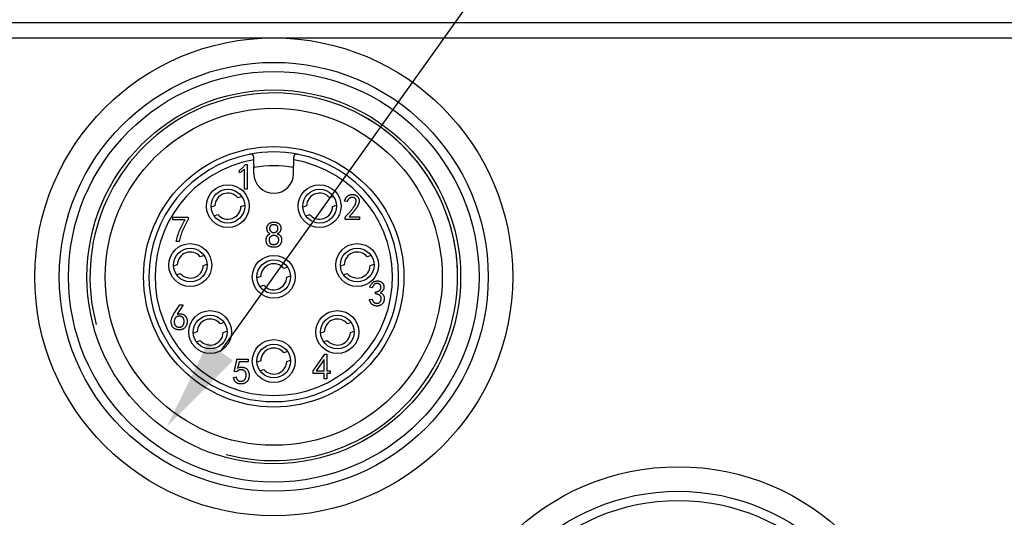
# Model space of a CAD drawing. Header units: millimetres. Extents: x 0 to 594, y 0 to 420.
# Tile 7 of 9: x 424 to 456, y 278 to 295. Entities that reach past the tile are written whole.
import ezdxf

# ---------------------------------------------------------------- set-up
doc = ezdxf.new("R2010")
doc.units = ezdxf.units.MM
doc.header["$LTSCALE"] = 32.67
doc.header["$PDMODE"] = 3
doc.header["$PDSIZE"] = 8
doc.layers.get('0').update_dxf_attribs({"linetype": 'CONTINUOUS'})
doc.layers.get('Defpoints').update_dxf_attribs({"linetype": 'CONTINUOUS'})
doc.layers.add('00_COMPONENTS', color=7, linetype='CONTINUOUS')
doc.layers.add('51__DRAFT_DIMS', color=7, linetype='CONTINUOUS')
doc.styles.get("Standard").update_dxf_attribs({"font": 'Roboto-Regular.ttf'})
doc.dimstyles.new('DIMSTYLE_5', dxfattribs={"dimtxt": 3, "dimasz": 3, "dimexe": 2.5, "dimexo": 0.5, "dimtad": 1, "dimdsep": 46, "dimtxsty": 'STANDARD', "dimblk": '_FILLED', "dimblk1": '_FILLED', "dimblk2": '_FILLED', "dimcen": 0.09, "dimclrt": 3, "dimazin": 2, "dimtp": 0.2, "dimtm": 0.2, "dimtfac": 1, "dimtofl": 0, "dimtmove": 0, "dimatfit": 1, "dimldrblk": '_FILLED', "dimfxl": 1, "dimtolj": 1, "dimarcsym": 0})

# ---------------------------------------------------------------- blocks, each defined once
blk = doc.blocks.new('_FILLED')
at = {"color": 0, "linetype": 'ByBlock'}
blk.add_solid([(0, 0), (-1, 0.167), (-1, -0.167)], dxfattribs=at)
blk = doc.blocks.new('*D12')
at = {"layer": '51__DRAFT_DIMS', "color": 0, "lineweight": -2}
for p in [(430.49, 283.784), (472.5, 322.03)]:
    blk.add_line(p, (457.762, 322.03), dxfattribs=at)
at = {"layer": 'Defpoints', "color": 0}
for p in [(435.715, 291.112), (428.748, 281.342)]:
    blk.add_point(p, dxfattribs=at)
at = {"layer": '51__DRAFT_DIMS', "color": 0, "linetype": 'ByBlock', "lineweight": -2, "xscale": 3, "yscale": 3, "zscale": 3, "rotation": 234.5079774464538}
blk.add_blockref('_FILLED', (428.748, 281.342), dxfattribs=at)
at = {"layer": '51__DRAFT_DIMS', "color": 0, "insert": (460.831, 326.655), "char_height": 3, "attachment_point": 1, "line_spacing_factor": 0.9}
blk.add_mtext('\\A1;M12x1', dxfattribs=at)

msp = doc.modelspace()

# ---------------------------------------------------------------- linework, layer by layer
at = {"layer": '00_COMPONENTS', "color": 0}
for p, q in [((422.739, 294.527), (457.325, 294.527)), ((423.446, 294.027), (456.617, 294.027)), ((431.309, 289.896), (431.366, 289.896)), ((431.366, 289.896), (431.366, 289.091)), ((431.582, 289.877), (431.582, 290.13)), ((432.882, 289.877), (432.882, 290.13)), ((431.118, 289.62), (431.118, 289.709)), ((431.272, 289.091), (431.272, 289.737)), ((431.584, 289.6), (431.584, 289.827)), ((432.88, 289.597), (432.88, 289.827)), ((431.366, 289.091), (431.272, 289.091)), ((431.185, 288.848), (431.061, 288.805)), ((434.18, 288.848), (434.056, 288.805)), ((434.628, 288.685), (434.539, 288.699)), ((430.309, 288.545), (430.185, 288.502)), ((431.159, 288.521), (431.283, 288.564)), ((433.305, 288.545), (433.18, 288.502)), ((434.154, 288.521), (434.279, 288.564)), ((428.935, 288.088), (428.935, 288.172)), ((428.935, 288.172), (429.436, 288.172)), ((429.338, 288.088), (428.935, 288.088)), ((429.436, 288.172), (429.436, 288.092)), ((430.283, 288.218), (430.407, 288.261)), ((433.279, 288.218), (433.403, 288.261)), ((434.558, 288.1), (434.558, 288.119)), ((435.03, 288.1), (434.558, 288.1)), ((434.693, 288.185), (435.03, 288.185)), ((435.03, 288.185), (435.03, 288.1)), ((429.146, 287.381), (429.043, 287.381)), ((429.959, 286.924), (429.835, 286.881)), ((435.406, 286.924), (435.282, 286.881)), ((429.084, 286.621), (428.959, 286.578)), ((429.933, 286.598), (430.058, 286.641)), ((432.682, 286.542), (432.558, 286.499)), ((434.53, 286.621), (434.406, 286.578)), ((435.38, 286.598), (435.504, 286.641)), ((429.058, 286.295), (429.182, 286.338)), ((431.807, 286.239), (431.683, 286.196)), ((432.657, 286.215), (432.781, 286.258)), ((434.504, 286.295), (434.628, 286.338)), ((431.781, 285.912), (431.905, 285.955)), ((435.449, 285.869), (435.365, 285.884)), ((435.548, 285.673), (435.548, 285.734)), ((435.356, 285.486), (435.44, 285.5)), ((428.973, 285.016), (429.165, 285.315)), ((429.272, 285.315), (429.076, 285.007)), ((429.165, 285.315), (429.272, 285.315)), ((429.731, 284.434), (429.607, 284.391)), ((430.607, 284.737), (430.483, 284.694)), ((430.581, 284.411), (430.705, 284.454)), ((433.882, 284.434), (433.758, 284.391)), ((434.758, 284.737), (434.634, 284.694)), ((434.732, 284.411), (434.856, 284.454)), ((429.705, 284.108), (429.83, 284.151)), ((433.856, 284.108), (433.98, 284.151)), ((432.682, 283.792), (432.558, 283.749)), ((431.029, 283.534), (431.399, 283.534)), ((431.399, 283.534), (431.399, 283.45)), ((431.807, 283.489), (431.683, 283.446)), ((432.657, 283.465), (432.781, 283.508)), ((433.516, 283.156), (433.895, 283.703)), ((433.877, 283.525), (433.615, 283.156)), ((433.877, 283.156), (433.877, 283.525)), ((433.895, 283.703), (433.965, 283.703)), ((433.965, 283.703), (433.965, 283.156)), ((431.399, 283.45), (431.099, 283.45)), ((431.781, 283.162), (431.905, 283.205)), ((433.516, 283.076), (433.516, 283.156)), ((433.615, 283.156), (433.877, 283.156)), ((433.965, 283.156), (434.078, 283.156)), ((434.078, 283.156), (434.078, 283.076)), ((430.917, 282.94), (431.001, 282.964)), ((431.02, 283.123), (430.94, 283.132)), ((433.877, 283.076), (433.516, 283.076)), ((433.877, 282.898), (433.877, 283.076)), ((433.965, 282.898), (433.877, 282.898)), ((433.965, 283.076), (433.965, 282.898)), ((434.078, 283.076), (433.965, 283.076))]:
    msp.add_line(p, q, dxfattribs=at)
for centre, radius in [((432.232, 286.227), 7.8), ((432.232, 286.227), 7), ((432.232, 286.227), 6.7), ((432.232, 286.227), 6.1), ((432.232, 286.227), 5.5), ((432.232, 286.227), 4.25), ((430.734, 288.533), 0.7), ((430.734, 288.533), 0.55), ((433.729, 288.533), 0.7), ((433.729, 288.533), 0.55), ((429.508, 286.61), 0.7), ((429.508, 286.61), 0.55), ((434.955, 286.61), 0.7), ((434.955, 286.61), 0.55), ((432.232, 286.227), 0.7), ((432.232, 286.227), 0.55), ((430.156, 284.423), 0.7), ((434.307, 284.423), 0.7), ((430.156, 284.423), 0.55), ((434.307, 284.423), 0.55), ((432.232, 283.477), 0.7), ((432.232, 283.477), 0.55), ((445.432, 272.227), 7.8), ((445.432, 272.227), 7), ((445.432, 272.227), 6.7)]:
    msp.add_circle(centre, radius, dxfattribs=at)
for centre, radius, start, end in [((432.232, 286.227), 6, 255, 195), ((432.232, 286.227), 4.075, 101.4239, 179.8845), ((432.232, 286.227), 4.075, 100.8757, 101.4239), ((432.232, 286.227), 4.075, 79.1243, 100.8757), ((431.482, 290.13), 0.1, 0, 100.8744), ((432.982, 290.13), 0.1, 79.1243, 180), ((432.232, 286.227), 4.075, 78.7654, 79.1243), ((432.232, 286.227), 4.075, 0.2708, 78.7654), ((432.232, 286.227), 3.875, 99.6566, 80.3434), ((432.232, 289.877), 0.65, 180, 184.4117), ((432.232, 286.227), 3.623, 79.6956, 100.3044), ((432.232, 289.6), 0.648, 180, 359.7575), ((432.232, 289.877), 0.65, 355.5883, 360), ((430.734, 288.533), 0.425, 39.7544, 178.4198), ((433.729, 288.533), 0.425, 39.7544, 178.4198), ((430.734, 288.533), 0.425, 219.7544, 358.4198), ((433.729, 288.533), 0.425, 219.7544, 358.4198), ((429.508, 286.61), 0.425, 39.7544, 178.4198), ((434.955, 286.61), 0.425, 39.7544, 178.4198), ((429.508, 286.61), 0.425, 219.7544, 358.4198), ((432.232, 286.227), 0.425, 39.7544, 178.4198), ((434.955, 286.61), 0.425, 219.7544, 358.4198), ((432.232, 286.227), 4.075, 180, 0.2708), ((432.232, 286.227), 4.075, 179.8845, 180), ((432.232, 286.227), 0.425, 219.7544, 358.4198), ((430.156, 284.423), 0.425, 39.7544, 178.4198), ((434.307, 284.423), 0.425, 39.7544, 178.4198), ((430.156, 284.423), 0.425, 219.7544, 358.4198), ((434.307, 284.423), 0.425, 219.7544, 358.4198), ((432.232, 283.477), 0.425, 39.7544, 178.4198), ((432.232, 283.477), 0.425, 219.7544, 358.4198)]:
    msp.add_arc(centre, radius, start, end, dxfattribs=at)
for points, knots in [([(431.118, 289.709), (431.127, 289.716), (431.146, 289.729), (431.173, 289.75), (431.2, 289.772), (431.224, 289.795), (431.248, 289.819), (431.27, 289.844), (431.29, 289.869), (431.303, 289.887), (431.309, 289.896)], [0, 0, 0, 0, 0.130066, 0.258313, 0.384695, 0.509801, 0.633479, 0.75646, 0.878074, 1, 1, 1, 1]), ([(431.272, 289.737), (431.261, 289.727), (431.239, 289.706), (431.203, 289.676), (431.162, 289.647), (431.133, 289.629), (431.118, 289.62)], [0, 0, 0, 0, 0.227982, 0.469826, 0.72714, 1, 1, 1, 1]), ([(434.539, 288.699), (434.542, 288.708), (434.548, 288.725), (434.559, 288.749), (434.569, 288.771), (434.581, 288.792), (434.593, 288.811), (434.606, 288.828), (434.62, 288.843), (434.634, 288.856), (434.649, 288.868), (434.665, 288.878), (434.681, 288.887), (434.698, 288.894), (434.716, 288.9), (434.734, 288.905), (434.753, 288.908), (434.766, 288.909), (434.773, 288.91)], [0, 0, 0, 0, 0.082418, 0.16035, 0.234248, 0.304545, 0.370646, 0.433761, 0.494253, 0.551804, 0.607921, 0.663747, 0.718797, 0.773414, 0.828923, 0.884604, 0.941558, 1, 1, 1, 1]), ([(434.558, 288.119), (434.558, 288.125), (434.559, 288.136), (434.563, 288.153), (434.569, 288.17), (434.576, 288.186), (434.585, 288.202), (434.596, 288.217), (434.609, 288.232), (434.623, 288.246), (434.639, 288.261), (434.656, 288.278), (434.674, 288.297), (434.693, 288.318), (434.713, 288.341), (434.733, 288.366), (434.755, 288.392), (434.777, 288.421), (434.799, 288.449), (434.82, 288.476), (434.838, 288.502), (434.854, 288.526), (434.868, 288.548), (434.881, 288.569), (434.891, 288.588), (434.901, 288.61), (434.911, 288.636), (434.919, 288.665), (434.922, 288.692), (434.921, 288.717), (434.915, 288.74), (434.906, 288.761), (434.893, 288.78), (434.876, 288.796), (434.857, 288.809), (434.836, 288.817), (434.813, 288.822), (434.789, 288.821), (434.765, 288.817), (434.741, 288.81), (434.718, 288.798), (434.696, 288.784), (434.683, 288.773), (434.677, 288.768)], [0, 0, 0, 0, 0.016997, 0.033783, 0.0507, 0.067921, 0.085462, 0.103589, 0.122389, 0.142079, 0.163325, 0.186476, 0.211785, 0.239156, 0.2687, 0.300334, 0.334044, 0.369835, 0.405447, 0.438626, 0.469348, 0.497526, 0.523232, 0.546531, 0.567448, 0.585871, 0.618659, 0.648088, 0.674421, 0.698423, 0.720813, 0.74249, 0.764403, 0.787081, 0.809829, 0.831923, 0.854098, 0.877388, 0.901359, 0.92543, 0.950564, 0.976684, 1, 1, 1, 1]), ([(434.677, 288.768), (434.676, 288.767), (434.669, 288.759), (434.655, 288.742), (434.64, 288.715), (434.632, 288.695), (434.628, 288.685)], [0, 0, 0, 0, 0.03918, 0.338555, 0.656905, 1, 1, 1, 1]), ([(434.773, 288.91), (434.78, 288.91), (434.795, 288.912), (434.817, 288.912), (434.837, 288.91), (434.857, 288.908), (434.876, 288.903), (434.895, 288.896), (434.915, 288.886), (434.935, 288.875), (434.954, 288.86), (434.971, 288.843), (434.987, 288.821), (435, 288.797), (435.011, 288.77), (435.018, 288.74), (435.021, 288.708), (435.019, 288.679), (435.016, 288.654), (435.011, 288.635), (435.005, 288.615), (434.997, 288.593), (434.987, 288.571), (434.975, 288.548), (434.961, 288.524), (434.948, 288.504), (434.937, 288.487), (434.927, 288.473), (434.917, 288.458), (434.905, 288.443), (434.893, 288.426), (434.879, 288.408), (434.865, 288.39), (434.85, 288.371), (434.834, 288.351), (434.816, 288.329), (434.798, 288.308), (434.779, 288.285), (434.759, 288.261), (434.738, 288.236), (434.716, 288.211), (434.701, 288.193), (434.693, 288.185)], [0, 0, 0, 0, 0.023107, 0.044938, 0.065593, 0.085179, 0.104791, 0.125232, 0.146947, 0.170129, 0.194195, 0.219142, 0.245375, 0.273297, 0.302679, 0.33331, 0.366074, 0.401387, 0.420257, 0.440337, 0.461768, 0.484702, 0.509085, 0.535173, 0.562792, 0.592208, 0.60795, 0.624905, 0.643319, 0.662914, 0.683872, 0.706052, 0.729564, 0.754303, 0.780514, 0.808064, 0.836708, 0.866716, 0.898201, 0.930782, 0.964709, 1, 1, 1, 1]), ([(429.043, 287.381), (429.05, 287.411), (429.065, 287.47), (429.093, 287.559), (429.123, 287.648), (429.158, 287.736), (429.197, 287.824), (429.24, 287.913), (429.287, 288.001), (429.321, 288.058), (429.338, 288.088)], [0, 0, 0, 0, 0.119498, 0.23997, 0.361983, 0.485589, 0.610983, 0.738554, 0.868075, 1, 1, 1, 1]), ([(429.436, 288.092), (429.418, 288.063), (429.383, 288.005), (429.335, 287.915), (429.292, 287.826), (429.253, 287.738), (429.219, 287.649), (429.19, 287.56), (429.165, 287.471), (429.152, 287.411), (429.146, 287.381)], [0, 0, 0, 0, 0.133825, 0.264558, 0.39263, 0.518166, 0.641411, 0.762556, 0.882014, 1, 1, 1, 1]), ([(432.105, 287.632), (432.097, 287.638), (432.08, 287.648), (432.059, 287.666), (432.042, 287.684), (432.03, 287.704), (432.022, 287.726), (432.015, 287.748), (432.011, 287.771), (432.009, 287.796), (432.009, 287.82), (432.011, 287.844), (432.016, 287.865), (432.023, 287.885), (432.032, 287.904), (432.044, 287.921), (432.057, 287.939), (432.072, 287.955), (432.089, 287.97), (432.107, 287.983), (432.125, 287.993), (432.145, 288), (432.165, 288.005), (432.187, 288.009), (432.209, 288.011), (432.232, 288.011), (432.254, 288.011), (432.276, 288.009), (432.296, 288.006), (432.316, 288.002), (432.335, 287.996), (432.354, 287.988), (432.366, 287.981), (432.372, 287.978)], [0, 0, 0, 0, 0.044045, 0.083627, 0.119078, 0.151692, 0.18363, 0.216727, 0.251145, 0.287134, 0.322728, 0.356263, 0.387607, 0.417444, 0.446943, 0.477392, 0.508655, 0.541239, 0.573672, 0.604749, 0.634809, 0.664496, 0.694801, 0.725614, 0.757638, 0.790509, 0.823374, 0.854586, 0.884261, 0.912528, 0.94126, 0.971918, 1, 1, 1, 1]), ([(432.372, 287.978), (432.373, 287.977), (432.381, 287.972), (432.396, 287.962), (432.416, 287.946), (432.432, 287.925), (432.446, 287.902), (432.455, 287.88), (432.46, 287.861), (432.463, 287.846), (432.465, 287.831), (432.465, 287.815), (432.464, 287.798), (432.462, 287.781), (432.459, 287.763), (432.454, 287.744), (432.448, 287.726), (432.439, 287.709), (432.429, 287.693), (432.416, 287.678), (432.401, 287.663), (432.384, 287.65), (432.365, 287.638), (432.351, 287.631), (432.344, 287.628)], [0, 0, 0, 0, 0.008228, 0.065726, 0.125099, 0.184822, 0.247042, 0.312858, 0.347195, 0.382145, 0.417808, 0.454894, 0.493242, 0.533396, 0.575226, 0.618836, 0.663089, 0.707128, 0.75147, 0.797053, 0.843864, 0.893306, 0.945075, 1, 1, 1, 1]), ([(432.37, 287.802), (432.37, 287.802), (432.37, 287.807), (432.37, 287.817), (432.369, 287.831), (432.366, 287.844), (432.363, 287.857), (432.358, 287.868), (432.352, 287.879), (432.345, 287.888), (432.337, 287.897), (432.327, 287.904), (432.317, 287.911), (432.306, 287.916), (432.294, 287.92), (432.28, 287.924), (432.267, 287.926), (432.252, 287.928), (432.236, 287.928), (432.22, 287.927), (432.204, 287.926), (432.189, 287.923), (432.175, 287.92), (432.162, 287.915), (432.151, 287.91), (432.14, 287.903), (432.132, 287.896), (432.121, 287.885), (432.111, 287.869), (432.102, 287.849), (432.097, 287.828), (432.096, 287.813), (432.096, 287.805)], [0, 0, 0, 0, 0.001332, 0.035398, 0.069177, 0.100824, 0.131099, 0.159988, 0.188294, 0.216122, 0.24399, 0.272322, 0.301472, 0.33103, 0.361678, 0.393537, 0.426872, 0.461913, 0.499273, 0.538299, 0.577057, 0.613292, 0.64724, 0.679046, 0.708604, 0.737187, 0.764567, 0.791293, 0.843318, 0.894411, 0.946076, 1, 1, 1, 1]), ([(432.096, 287.805), (432.096, 287.798), (432.097, 287.782), (432.104, 287.759), (432.114, 287.737), (432.126, 287.72), (432.137, 287.707), (432.147, 287.698), (432.158, 287.691), (432.171, 287.685), (432.184, 287.68), (432.199, 287.677), (432.215, 287.675), (432.232, 287.674), (432.248, 287.675), (432.264, 287.677), (432.279, 287.68), (432.293, 287.685), (432.306, 287.691), (432.317, 287.698), (432.328, 287.707), (432.337, 287.716), (432.345, 287.727), (432.352, 287.738), (432.358, 287.75), (432.363, 287.763), (432.366, 287.776), (432.368, 287.789), (432.369, 287.798), (432.37, 287.802)], [0, 0, 0, 0, 0.054811, 0.110068, 0.167544, 0.228448, 0.25984, 0.290692, 0.322111, 0.354422, 0.3883, 0.423648, 0.46127, 0.501527, 0.541784, 0.579813, 0.615562, 0.649828, 0.682881, 0.71499, 0.746785, 0.779012, 0.810945, 0.842488, 0.873692, 0.905253, 0.93632, 0.968371, 1, 1, 1, 1]), ([(431.984, 287.436), (431.984, 287.445), (431.985, 287.464), (431.99, 287.492), (431.999, 287.519), (432.009, 287.542), (432.019, 287.559), (432.028, 287.572), (432.038, 287.583), (432.049, 287.595), (432.062, 287.605), (432.075, 287.615), (432.09, 287.624), (432.1, 287.63), (432.105, 287.632)], [0, 0, 0, 0, 0.114511, 0.230203, 0.347169, 0.46884, 0.53118, 0.593815, 0.656802, 0.721557, 0.787545, 0.856125, 0.926631, 1, 1, 1, 1]), ([(432.132, 287.206), (432.129, 287.207), (432.117, 287.21), (432.098, 287.217), (432.077, 287.229), (432.057, 287.242), (432.04, 287.258), (432.024, 287.275), (432.012, 287.293), (432.002, 287.314), (431.995, 287.335), (431.99, 287.359), (431.986, 287.383), (431.984, 287.409), (431.984, 287.427), (431.984, 287.436)], [0, 0, 0, 0, 0.036795, 0.121413, 0.202336, 0.281282, 0.35889, 0.435294, 0.510061, 0.584213, 0.66011, 0.739025, 0.821668, 0.908374, 1, 1, 1, 1]), ([(432.393, 287.414), (432.394, 287.421), (432.395, 287.436), (432.394, 287.455), (432.391, 287.472), (432.387, 287.484), (432.382, 287.496), (432.375, 287.507), (432.367, 287.517), (432.357, 287.527), (432.347, 287.537), (432.331, 287.549), (432.309, 287.561), (432.281, 287.572), (432.252, 287.577), (432.222, 287.577), (432.194, 287.573), (432.167, 287.564), (432.142, 287.551), (432.125, 287.538), (432.112, 287.525), (432.104, 287.514), (432.097, 287.504), (432.091, 287.492), (432.086, 287.48), (432.083, 287.467), (432.081, 287.454), (432.08, 287.445), (432.079, 287.441)], [0, 0, 0, 0, 0.039681, 0.092377, 0.118782, 0.144848, 0.170603, 0.197044, 0.224184, 0.252579, 0.282022, 0.312999, 0.375215, 0.435129, 0.494992, 0.556095, 0.616433, 0.673504, 0.72865, 0.784078, 0.811714, 0.838511, 0.864916, 0.89113, 0.917451, 0.944435, 0.971826, 1, 1, 1, 1]), ([(432.079, 287.441), (432.079, 287.431), (432.079, 287.414), (432.083, 287.388), (432.089, 287.364), (432.096, 287.346), (432.104, 287.332), (432.111, 287.323), (432.119, 287.315), (432.128, 287.308), (432.138, 287.301), (432.15, 287.296), (432.162, 287.292), (432.18, 287.287), (432.204, 287.284), (432.233, 287.283), (432.263, 287.285), (432.288, 287.289), (432.307, 287.295), (432.32, 287.3), (432.333, 287.306), (432.344, 287.314), (432.354, 287.323), (432.363, 287.333), (432.371, 287.344), (432.379, 287.36), (432.387, 287.382), (432.392, 287.401), (432.393, 287.412), (432.393, 287.414)], [0, 0, 0, 0, 0.055778, 0.108433, 0.15832, 0.207071, 0.230954, 0.254542, 0.277905, 0.301708, 0.325959, 0.351862, 0.378602, 0.407208, 0.466088, 0.525452, 0.586019, 0.648804, 0.679839, 0.709527, 0.737968, 0.765558, 0.792729, 0.8199, 0.84749, 0.875932, 0.932604, 0.986549, 1, 1, 1, 1]), ([(432.344, 287.628), (432.35, 287.626), (432.363, 287.622), (432.381, 287.615), (432.397, 287.607), (432.412, 287.598), (432.425, 287.589), (432.437, 287.578), (432.448, 287.567), (432.459, 287.551), (432.471, 287.529), (432.482, 287.501), (432.488, 287.469), (432.49, 287.436), (432.488, 287.404), (432.485, 287.374), (432.478, 287.347), (432.468, 287.324), (432.457, 287.304), (432.446, 287.285), (432.434, 287.268), (432.421, 287.253), (432.407, 287.24), (432.391, 287.228), (432.372, 287.217), (432.35, 287.208), (432.327, 287.201), (432.3, 287.196), (432.27, 287.193), (432.238, 287.192), (432.207, 287.193), (432.176, 287.196), (432.151, 287.201), (432.137, 287.204), (432.132, 287.206)], [0, 0, 0, 0, 0.026362, 0.051196, 0.074536, 0.09701, 0.118203, 0.138712, 0.158531, 0.177914, 0.216445, 0.255819, 0.297244, 0.34138, 0.384792, 0.423965, 0.459416, 0.49155, 0.521263, 0.549664, 0.576372, 0.601856, 0.627103, 0.653313, 0.681223, 0.711184, 0.743273, 0.778675, 0.817294, 0.859787, 0.902505, 0.942248, 0.979427, 1, 1, 1, 1]), ([(435.365, 285.884), (435.37, 285.897), (435.38, 285.923), (435.398, 285.961), (435.418, 285.994), (435.438, 286.019), (435.455, 286.037), (435.469, 286.049), (435.484, 286.06), (435.5, 286.069), (435.518, 286.076), (435.536, 286.082), (435.555, 286.087), (435.576, 286.09), (435.596, 286.091), (435.616, 286.092), (435.636, 286.091), (435.655, 286.089), (435.673, 286.086), (435.69, 286.081), (435.707, 286.075), (435.723, 286.069), (435.738, 286.06), (435.752, 286.051), (435.765, 286.041), (435.777, 286.03), (435.787, 286.018), (435.797, 286.004), (435.805, 285.99), (435.812, 285.975), (435.818, 285.959), (435.822, 285.942), (435.825, 285.926), (435.827, 285.909), (435.827, 285.891), (435.826, 285.873), (435.823, 285.855), (435.82, 285.838), (435.817, 285.828), (435.815, 285.824)], [0, 0, 0, 0, 0.057592, 0.112223, 0.164381, 0.214727, 0.239386, 0.263806, 0.288019, 0.312824, 0.337747, 0.363451, 0.39, 0.417561, 0.445366, 0.471929, 0.497816, 0.523112, 0.547524, 0.571382, 0.595116, 0.618492, 0.641528, 0.663753, 0.685607, 0.707169, 0.728633, 0.75016, 0.772299, 0.794619, 0.817188, 0.839647, 0.862427, 0.885151, 0.908474, 0.932081, 0.956572, 0.981843, 1, 1, 1, 1]), ([(435.59, 286.01), (435.587, 286.01), (435.579, 286.009), (435.565, 286.006), (435.55, 286.001), (435.534, 285.994), (435.519, 285.984), (435.506, 285.971), (435.492, 285.956), (435.481, 285.938), (435.469, 285.918), (435.458, 285.895), (435.452, 285.878), (435.449, 285.869)], [0, 0, 0, 0, 0.041189, 0.115797, 0.194098, 0.274432, 0.357655, 0.445284, 0.538833, 0.64093, 0.751058, 0.870271, 1, 1, 1, 1]), ([(435.548, 285.734), (435.556, 285.735), (435.571, 285.736), (435.593, 285.74), (435.613, 285.745), (435.632, 285.751), (435.649, 285.758), (435.665, 285.766), (435.678, 285.775), (435.69, 285.785), (435.701, 285.796), (435.71, 285.808), (435.717, 285.82), (435.723, 285.834), (435.727, 285.848), (435.73, 285.863), (435.731, 285.879), (435.73, 285.895), (435.729, 285.911), (435.725, 285.927), (435.72, 285.941), (435.713, 285.954), (435.704, 285.966), (435.694, 285.976), (435.682, 285.986), (435.669, 285.994), (435.655, 286), (435.641, 286.006), (435.626, 286.009), (435.611, 286.011), (435.599, 286.011), (435.592, 286.01), (435.59, 286.01)], [0, 0, 0, 0, 0.049913, 0.096617, 0.140503, 0.18113, 0.219433, 0.255687, 0.28961, 0.322228, 0.35371, 0.384469, 0.414632, 0.444947, 0.475865, 0.507519, 0.54052, 0.574905, 0.609512, 0.641899, 0.673156, 0.703746, 0.733783, 0.764242, 0.795381, 0.827717, 0.860575, 0.892512, 0.923676, 0.954647, 0.986131, 1, 1, 1, 1]), ([(435.815, 285.824), (435.815, 285.822), (435.812, 285.814), (435.806, 285.8), (435.795, 285.783), (435.783, 285.766), (435.768, 285.75), (435.751, 285.735), (435.732, 285.72), (435.718, 285.71), (435.711, 285.706)], [0, 0, 0, 0, 0.035046, 0.157122, 0.282771, 0.411986, 0.547604, 0.690066, 0.840317, 1, 1, 1, 1]), ([(435.487, 285.299), (435.483, 285.301), (435.472, 285.306), (435.457, 285.316), (435.44, 285.329), (435.424, 285.343), (435.41, 285.359), (435.397, 285.376), (435.386, 285.395), (435.376, 285.416), (435.368, 285.438), (435.361, 285.461), (435.357, 285.478), (435.356, 285.486)], [0, 0, 0, 0, 0.06143, 0.147512, 0.235932, 0.324609, 0.413826, 0.504432, 0.596493, 0.691283, 0.790167, 0.892717, 1, 1, 1, 1]), ([(435.44, 285.5), (435.443, 285.49), (435.45, 285.471), (435.464, 285.444), (435.481, 285.42), (435.497, 285.402), (435.512, 285.39), (435.523, 285.382), (435.535, 285.375), (435.548, 285.37), (435.562, 285.366), (435.576, 285.363), (435.591, 285.362), (435.606, 285.362), (435.621, 285.363), (435.636, 285.366), (435.65, 285.37), (435.663, 285.376), (435.675, 285.383), (435.687, 285.391), (435.697, 285.402), (435.707, 285.413), (435.715, 285.426), (435.723, 285.439), (435.729, 285.452), (435.734, 285.466), (435.737, 285.48), (435.739, 285.495), (435.74, 285.51), (435.74, 285.526), (435.738, 285.541), (435.735, 285.553), (435.733, 285.561), (435.732, 285.563)], [0, 0, 0, 0, 0.060974, 0.11976, 0.17672, 0.233591, 0.261623, 0.289015, 0.316299, 0.343487, 0.371274, 0.399658, 0.428728, 0.459033, 0.489459, 0.518575, 0.547013, 0.574913, 0.602708, 0.630697, 0.659357, 0.689089, 0.718936, 0.748372, 0.777171, 0.80592, 0.834659, 0.863887, 0.893559, 0.92422, 0.954714, 0.983632, 1, 1, 1, 1]), ([(435.711, 285.706), (435.722, 285.701), (435.742, 285.691), (435.77, 285.672), (435.793, 285.648), (435.809, 285.626), (435.82, 285.607), (435.827, 285.591), (435.832, 285.574), (435.836, 285.556), (435.838, 285.537), (435.838, 285.517), (435.838, 285.496), (435.835, 285.474), (435.832, 285.452), (435.826, 285.431), (435.819, 285.411), (435.809, 285.392), (435.798, 285.374), (435.785, 285.357), (435.77, 285.341), (435.754, 285.327), (435.736, 285.313), (435.717, 285.302), (435.698, 285.293), (435.679, 285.285), (435.659, 285.279), (435.638, 285.275), (435.616, 285.273), (435.594, 285.273), (435.573, 285.274), (435.552, 285.277), (435.531, 285.282), (435.511, 285.288), (435.497, 285.294), (435.489, 285.298), (435.487, 285.299)], [0, 0, 0, 0, 0.046742, 0.091508, 0.135487, 0.179633, 0.202139, 0.225196, 0.248868, 0.273446, 0.299113, 0.326251, 0.354792, 0.385106, 0.415473, 0.445024, 0.473949, 0.502288, 0.530964, 0.559448, 0.588563, 0.618388, 0.648317, 0.67739, 0.706145, 0.734499, 0.762697, 0.791266, 0.820185, 0.849883, 0.879403, 0.908237, 0.936488, 0.964218, 0.992006, 1, 1, 1, 1]), ([(435.732, 285.563), (435.732, 285.565), (435.729, 285.571), (435.725, 285.582), (435.718, 285.594), (435.71, 285.605), (435.701, 285.615), (435.69, 285.624), (435.678, 285.633), (435.664, 285.641), (435.649, 285.647), (435.632, 285.654), (435.613, 285.66), (435.593, 285.665), (435.571, 285.669), (435.556, 285.672), (435.548, 285.673)], [0, 0, 0, 0, 0.026534, 0.087023, 0.147853, 0.207349, 0.267273, 0.328905, 0.393451, 0.462132, 0.536869, 0.617036, 0.702438, 0.7953, 0.894172, 1, 1, 1, 1]), ([(429.225, 284.505), (429.219, 284.504), (429.206, 284.501), (429.185, 284.498), (429.162, 284.496), (429.139, 284.496), (429.116, 284.497), (429.095, 284.499), (429.074, 284.503), (429.054, 284.508), (429.034, 284.514), (429.016, 284.522), (428.999, 284.531), (428.982, 284.542), (428.967, 284.553), (428.954, 284.566), (428.941, 284.579), (428.93, 284.594), (428.92, 284.61), (428.912, 284.626), (428.903, 284.65), (428.894, 284.679), (428.887, 284.715), (428.883, 284.75), (428.884, 284.773), (428.884, 284.784)], [0, 0, 0, 0, 0.033769, 0.076124, 0.120798, 0.165666, 0.20859, 0.250369, 0.290875, 0.329993, 0.36869, 0.406368, 0.443989, 0.480771, 0.516728, 0.551983, 0.586772, 0.621603, 0.656565, 0.691821, 0.72808, 0.799762, 0.868393, 0.935016, 1, 1, 1, 1]), ([(428.884, 284.784), (428.885, 284.795), (428.887, 284.816), (428.892, 284.846), (428.9, 284.874), (428.909, 284.899), (428.922, 284.925), (428.936, 284.953), (428.954, 284.983), (428.966, 285.005), (428.973, 285.016)], [0, 0, 0, 0, 0.130375, 0.252443, 0.364577, 0.470289, 0.579839, 0.704817, 0.844746, 1, 1, 1, 1]), ([(429.264, 284.899), (429.263, 284.9), (429.257, 284.905), (429.247, 284.913), (429.232, 284.922), (429.217, 284.929), (429.201, 284.935), (429.185, 284.939), (429.168, 284.942), (429.151, 284.943), (429.133, 284.943), (429.116, 284.941), (429.098, 284.938), (429.082, 284.933), (429.067, 284.927), (429.053, 284.919), (429.04, 284.909), (429.029, 284.898), (429.019, 284.885), (429.007, 284.866), (428.996, 284.841), (428.986, 284.808), (428.982, 284.776), (428.982, 284.748), (428.984, 284.726), (428.987, 284.71), (428.991, 284.695), (428.996, 284.68), (429.003, 284.666), (429.01, 284.653), (429.019, 284.641), (429.026, 284.634), (429.029, 284.63)], [0, 0, 0, 0, 0.009783, 0.040927, 0.072347, 0.103011, 0.133289, 0.163706, 0.194446, 0.225794, 0.257697, 0.290354, 0.322758, 0.353737, 0.383184, 0.412332, 0.441143, 0.469955, 0.499652, 0.530421, 0.59219, 0.652456, 0.712758, 0.773718, 0.804204, 0.833444, 0.86195, 0.889826, 0.917379, 0.944844, 0.972455, 1, 1, 1, 1]), ([(429.029, 284.63), (429.033, 284.626), (429.04, 284.619), (429.052, 284.61), (429.065, 284.602), (429.078, 284.595), (429.093, 284.589), (429.108, 284.586), (429.124, 284.582), (429.141, 284.581), (429.158, 284.58), (429.175, 284.582), (429.191, 284.585), (429.206, 284.59), (429.22, 284.597), (429.234, 284.605), (429.247, 284.616), (429.259, 284.627), (429.27, 284.641), (429.279, 284.656), (429.287, 284.673), (429.294, 284.691), (429.299, 284.711), (429.303, 284.731), (429.305, 284.754), (429.305, 284.777), (429.305, 284.8), (429.302, 284.822), (429.297, 284.842), (429.291, 284.86), (429.283, 284.876), (429.274, 284.889), (429.267, 284.896), (429.264, 284.899)], [0, 0, 0, 0, 0.027479, 0.055154, 0.082407, 0.110235, 0.138331, 0.167447, 0.197366, 0.228795, 0.260071, 0.290211, 0.319511, 0.348177, 0.377143, 0.406237, 0.435884, 0.466929, 0.498598, 0.531108, 0.564869, 0.599842, 0.636385, 0.674863, 0.715815, 0.759421, 0.802406, 0.842523, 0.879527, 0.913989, 0.947046, 0.978512, 1, 1, 1, 1]), ([(429.076, 285.007), (429.086, 285.009), (429.106, 285.014), (429.135, 285.019), (429.163, 285.021), (429.189, 285.021), (429.213, 285.019), (429.236, 285.014), (429.257, 285.007), (429.277, 284.998), (429.295, 284.987), (429.311, 284.976), (429.326, 284.964), (429.34, 284.952), (429.351, 284.94), (429.362, 284.928), (429.371, 284.915), (429.38, 284.897), (429.39, 284.874), (429.398, 284.845), (429.404, 284.815), (429.406, 284.784), (429.406, 284.753), (429.403, 284.722), (429.397, 284.691), (429.387, 284.66), (429.375, 284.63), (429.358, 284.602), (429.337, 284.575), (429.317, 284.554), (429.298, 284.538), (429.283, 284.528), (429.266, 284.519), (429.248, 284.512), (429.234, 284.508), (429.226, 284.506), (429.225, 284.505)], [0, 0, 0, 0, 0.038235, 0.073853, 0.107246, 0.138645, 0.168076, 0.196074, 0.223015, 0.249231, 0.274575, 0.298379, 0.321072, 0.342575, 0.363003, 0.38265, 0.401463, 0.419723, 0.455566, 0.491796, 0.528417, 0.566018, 0.603906, 0.641793, 0.679766, 0.718242, 0.757079, 0.796677, 0.837709, 0.880634, 0.902638, 0.924875, 0.947815, 0.971372, 0.995934, 1, 1, 1, 1]), ([(430.94, 283.132), (430.941, 283.134), (430.942, 283.138), (430.944, 283.145), (430.946, 283.156), (430.949, 283.168), (430.953, 283.184), (430.957, 283.203), (430.962, 283.224), (430.967, 283.247), (430.973, 283.274), (430.979, 283.303), (430.986, 283.335), (430.994, 283.37), (431.002, 283.407), (431.011, 283.447), (431.019, 283.49), (431.026, 283.519), (431.029, 283.534)], [0, 0, 0, 0, 0.012245, 0.031422, 0.05692, 0.089353, 0.128214, 0.173914, 0.226548, 0.285931, 0.351425, 0.424172, 0.503349, 0.589369, 0.681821, 0.781204, 0.887343, 1, 1, 1, 1]), ([(431.323, 283.08), (431.322, 283.082), (431.319, 283.092), (431.312, 283.11), (431.299, 283.132), (431.282, 283.151), (431.264, 283.168), (431.243, 283.18), (431.221, 283.189), (431.196, 283.194), (431.171, 283.196), (431.143, 283.194), (431.12, 283.19), (431.101, 283.184), (431.087, 283.179), (431.074, 283.173), (431.062, 283.165), (431.05, 283.156), (431.039, 283.146), (431.029, 283.135), (431.023, 283.127), (431.02, 283.123)], [0, 0, 0, 0, 0.014646, 0.084375, 0.152682, 0.218674, 0.282635, 0.344767, 0.407981, 0.472783, 0.540414, 0.611681, 0.688105, 0.727041, 0.76555, 0.803661, 0.841726, 0.880098, 0.918814, 0.958792, 1, 1, 1, 1]), ([(431.099, 283.45), (431.097, 283.44), (431.093, 283.42), (431.088, 283.391), (431.082, 283.363), (431.076, 283.337), (431.07, 283.313), (431.064, 283.29), (431.058, 283.269), (431.054, 283.255), (431.052, 283.249)], [0, 0, 0, 0, 0.151947, 0.295502, 0.431833, 0.560795, 0.681593, 0.794865, 0.901057, 1, 1, 1, 1]), ([(431.052, 283.249), (431.064, 283.254), (431.086, 283.264), (431.119, 283.273), (431.152, 283.279), (431.183, 283.28), (431.213, 283.277), (431.243, 283.272), (431.272, 283.263), (431.3, 283.252), (431.326, 283.238), (431.349, 283.222), (431.368, 283.203), (431.382, 283.181), (431.394, 283.159), (431.405, 283.137), (431.413, 283.115), (431.42, 283.092), (431.425, 283.069), (431.428, 283.046), (431.43, 283.021), (431.429, 282.996), (431.427, 282.97), (431.423, 282.944), (431.416, 282.917), (431.408, 282.891), (431.398, 282.865), (431.385, 282.842), (431.37, 282.821), (431.352, 282.802), (431.332, 282.785), (431.31, 282.77), (431.289, 282.758), (431.274, 282.752), (431.268, 282.749)], [0, 0, 0, 0, 0.042734, 0.082635, 0.119878, 0.155439, 0.190114, 0.22446, 0.259016, 0.294116, 0.328138, 0.359829, 0.390015, 0.419537, 0.448409, 0.476477, 0.503805, 0.530373, 0.557013, 0.584081, 0.612121, 0.641112, 0.670792, 0.701181, 0.732388, 0.764605, 0.796389, 0.826956, 0.856823, 0.886182, 0.915773, 0.946062, 0.977168, 1, 1, 1, 1]), ([(431.268, 282.749), (431.266, 282.748), (431.254, 282.743), (431.232, 282.736), (431.202, 282.731), (431.17, 282.728), (431.142, 282.729), (431.119, 282.731), (431.102, 282.734), (431.085, 282.739), (431.068, 282.745), (431.051, 282.752), (431.035, 282.76), (431.019, 282.77), (431.003, 282.781), (430.988, 282.794), (430.974, 282.809), (430.961, 282.826), (430.95, 282.844), (430.939, 282.865), (430.931, 282.889), (430.923, 282.914), (430.919, 282.931), (430.917, 282.94)], [0, 0, 0, 0, 0.01824, 0.081255, 0.14697, 0.215823, 0.289344, 0.327253, 0.364798, 0.402535, 0.440887, 0.479837, 0.519219, 0.559726, 0.601542, 0.643918, 0.687999, 0.733296, 0.780842, 0.830736, 0.883885, 0.940178, 1, 1, 1, 1]), ([(431.001, 282.964), (431.004, 282.954), (431.009, 282.934), (431.019, 282.908), (431.031, 282.885), (431.045, 282.865), (431.059, 282.849), (431.076, 282.837), (431.094, 282.828), (431.113, 282.823), (431.132, 282.82), (431.151, 282.819), (431.168, 282.819), (431.185, 282.82), (431.201, 282.823), (431.215, 282.827), (431.229, 282.832), (431.246, 282.842), (431.265, 282.855), (431.284, 282.874), (431.3, 282.895), (431.313, 282.919), (431.322, 282.944), (431.328, 282.971), (431.331, 283), (431.331, 283.029), (431.329, 283.056), (431.325, 283.073), (431.323, 283.08)], [0, 0, 0, 0, 0.052306, 0.09995, 0.143377, 0.182764, 0.21907, 0.253183, 0.286432, 0.319956, 0.352942, 0.384226, 0.413675, 0.441471, 0.468122, 0.493874, 0.518616, 0.542886, 0.590302, 0.635456, 0.679598, 0.72407, 0.769355, 0.815684, 0.86353, 0.913387, 0.962909, 1, 1, 1, 1])]:
    msp.add_open_spline(points, degree=3, knots=knots, dxfattribs=at)
at = {"layer": '51__DRAFT_DIMS', "color": 0}
msp.add_arc((432.232, 286.227), 6, 0, 59.2716, dxfattribs=at)

# ---------------------------------------------------------------- dimensions: what is measured, and where the dimension line sits
dim = msp.add_diameter_dim_2p(p1=(435.715, 291.112), p2=(428.748, 281.342), text='M<>x1', dimstyle='DIMSTYLE_5', override={"dimtih": 1, "dimtoh": 1, "dimpost": '<>', "dimclrt": 0}, dxfattribs=at)
dim.commit()
dim.dimension.update_dxf_attribs({"geometry": '*D12', "text_midpoint": (466.665, 322.03), "dimtype": 163})

doc.saveas('drawing.dxf')
